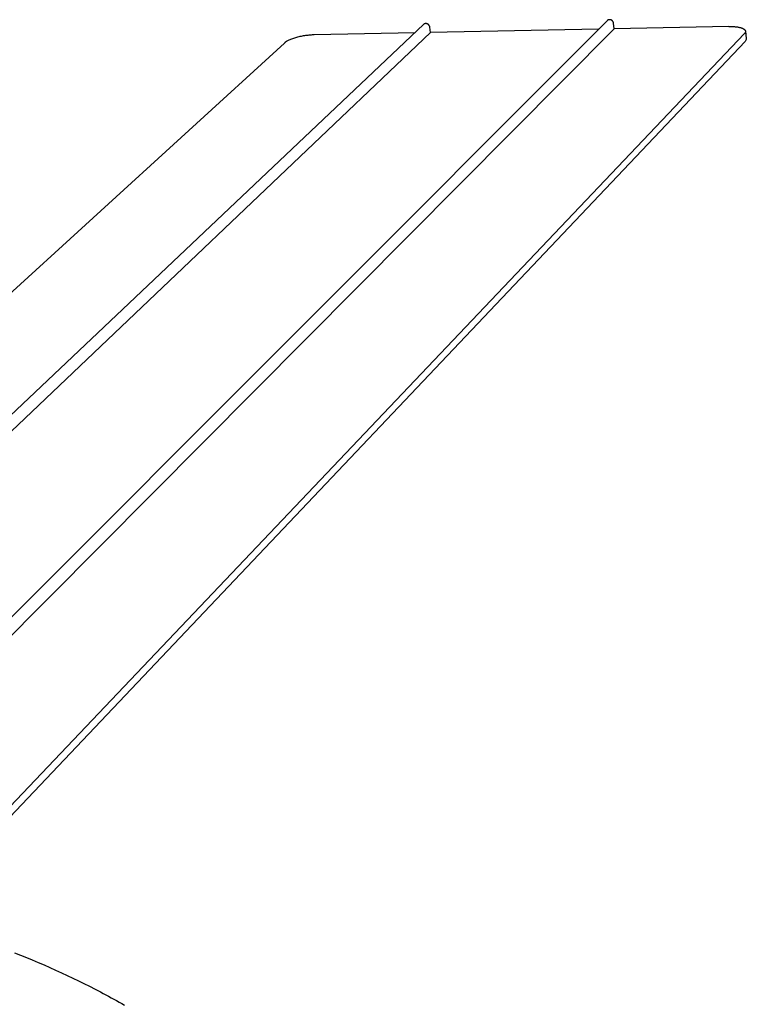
# Model space of a CAD drawing. Extents: x 19110 to 21156, y -51 to 1317.
# Tile 10 of 11: x 20836 to 20960, y 933 to 1101. Entities that reach past the tile are written whole.
import ezdxf

# ---------------------------------------------------------------- set-up
doc = ezdxf.new("R2010")
doc.units = 0
doc.layers.add('MAKE2D$VISIBLE$CURVAS', color=7, linetype='CONTINUOUS')

msp = doc.modelspace()

# ---------------------------------------------------------------- linework, layer by layer
at = {"layer": 'MAKE2D$VISIBLE$CURVAS'}
for p, q in [((20816.73, 980.91), (20936, 1100.42)), ((20790.46, 991.55), (20904.72, 1099.78)), ((20818.62, 979.61), (20937.22, 1099.03)), ((20905.91, 1098.39), (20905.79, 1099.32)), ((20934.56, 1098.98), (20905.91, 1098.39)), ((20937.22, 1099.03), (20937.11, 1099.97)), ((20956.78, 1099.43), (20937.22, 1099.03)), ((20959.59, 1098.62), (20959.72, 1097.37)), ((20792.77, 990.73), (20905.91, 1098.39)), ((20959.52, 1096.88), (20829.88, 960.02)), ((20959.38, 1098.16), (20829.99, 961.92)), ((20903.2, 1098.34), (20886.04, 1097.99)), ((20880.99, 1096.61), (20787.05, 1010.73))]:
    msp.add_line(p, q, dxfattribs=at)
for points in [[(20937.11, 1099.97), (20937.11, 1100), (20937.1, 1100.02), (20937.1, 1100.04), (20937.09, 1100.06), (20937.09, 1100.08), (20937.08, 1100.1), (20937.07, 1100.13), (20937.06, 1100.15), (20937.05, 1100.17), (20937.04, 1100.19), (20937.03, 1100.21), (20937.02, 1100.23), (20937.01, 1100.25), (20937, 1100.27), (20936.98, 1100.29), (20936.97, 1100.31), (20936.95, 1100.33), (20936.94, 1100.35), (20936.92, 1100.37), (20936.9, 1100.39), (20936.88, 1100.4), (20936.87, 1100.42), (20936.85, 1100.43), (20936.83, 1100.45), (20936.81, 1100.46), (20936.79, 1100.48), (20936.77, 1100.49), (20936.75, 1100.5), (20936.73, 1100.51), (20936.71, 1100.52), (20936.69, 1100.53), (20936.67, 1100.54), (20936.65, 1100.55), (20936.62, 1100.56), (20936.6, 1100.56), (20936.58, 1100.57), (20936.56, 1100.57), (20936.54, 1100.58), (20936.51, 1100.58), (20936.49, 1100.58), (20936.48, 1100.59), (20936.47, 1100.59), (20936.46, 1100.59), (20936.44, 1100.59), (20936.43, 1100.59), (20936.42, 1100.59), (20936.41, 1100.59), (20936.4, 1100.59), (20936.39, 1100.59), (20936.37, 1100.59), (20936.36, 1100.59), (20936.35, 1100.59), (20936.34, 1100.58), (20936.33, 1100.58), (20936.32, 1100.58), (20936.3, 1100.58), (20936.29, 1100.58), (20936.28, 1100.58), (20936.27, 1100.57), (20936.26, 1100.57), (20936.25, 1100.57), (20936.24, 1100.56), (20936.23, 1100.56), (20936.22, 1100.56), (20936.2, 1100.55), (20936.19, 1100.55), (20936.18, 1100.55), (20936.17, 1100.54), (20936.16, 1100.54), (20936.15, 1100.53), (20936.14, 1100.53), (20936.13, 1100.52), (20936.12, 1100.52), (20936.11, 1100.51), (20936.1, 1100.51), (20936.1, 1100.5), (20936.09, 1100.49), (20936.08, 1100.49), (20936.07, 1100.48), (20936.06, 1100.48), (20936.05, 1100.47), (20936.04, 1100.46), (20936.03, 1100.46), (20936.03, 1100.45), (20936.02, 1100.44), (20936.01, 1100.44), (20936, 1100.43), (20936, 1100.42)], [(20905.79, 1099.32), (20905.79, 1099.34), (20905.78, 1099.36), (20905.78, 1099.39), (20905.77, 1099.41), (20905.77, 1099.43), (20905.76, 1099.45), (20905.75, 1099.47), (20905.74, 1099.49), (20905.74, 1099.51), (20905.73, 1099.53), (20905.71, 1099.55), (20905.7, 1099.57), (20905.69, 1099.59), (20905.68, 1099.61), (20905.67, 1099.63), (20905.65, 1099.65), (20905.64, 1099.67), (20905.62, 1099.69), (20905.61, 1099.71), (20905.59, 1099.72), (20905.57, 1099.74), (20905.55, 1099.76), (20905.54, 1099.77), (20905.52, 1099.78), (20905.5, 1099.8), (20905.48, 1099.81), (20905.46, 1099.82), (20905.44, 1099.84), (20905.42, 1099.85), (20905.4, 1099.86), (20905.38, 1099.87), (20905.36, 1099.88), (20905.34, 1099.88), (20905.32, 1099.89), (20905.3, 1099.9), (20905.28, 1099.9), (20905.26, 1099.91), (20905.24, 1099.92), (20905.22, 1099.92), (20905.2, 1099.92), (20905.17, 1099.93), (20905.16, 1099.93), (20905.15, 1099.93), (20905.14, 1099.93), (20905.13, 1099.93), (20905.12, 1099.93), (20905.11, 1099.93), (20905.1, 1099.93), (20905.08, 1099.93), (20905.07, 1099.93), (20905.06, 1099.93), (20905.05, 1099.93), (20905.04, 1099.93), (20905.03, 1099.92), (20905.02, 1099.92), (20905.01, 1099.92), (20905, 1099.92), (20904.99, 1099.92), (20904.97, 1099.91), (20904.96, 1099.91), (20904.95, 1099.91), (20904.94, 1099.91), (20904.93, 1099.9), (20904.92, 1099.9), (20904.91, 1099.9), (20904.9, 1099.89), (20904.89, 1099.89), (20904.88, 1099.88), (20904.87, 1099.88), (20904.86, 1099.88), (20904.85, 1099.87), (20904.84, 1099.87), (20904.83, 1099.86), (20904.83, 1099.86), (20904.82, 1099.85), (20904.81, 1099.85), (20904.8, 1099.84), (20904.79, 1099.84), (20904.78, 1099.83), (20904.77, 1099.82), (20904.77, 1099.82), (20904.76, 1099.81), (20904.75, 1099.81), (20904.74, 1099.8), (20904.73, 1099.79), (20904.73, 1099.79), (20904.72, 1099.78)], [(20956.78, 1099.43), (20957.06, 1099.43), (20957.33, 1099.43), (20957.47, 1099.42), (20957.6, 1099.41), (20957.73, 1099.41), (20957.86, 1099.39), (20957.99, 1099.38), (20958.11, 1099.37), (20958.23, 1099.35), (20958.35, 1099.33), (20958.46, 1099.31), (20958.57, 1099.28), (20958.67, 1099.26), (20958.77, 1099.23), (20958.87, 1099.2), (20958.91, 1099.19), (20958.96, 1099.17), (20959, 1099.16), (20959.04, 1099.14), (20959.08, 1099.12), (20959.12, 1099.11), (20959.15, 1099.09), (20959.19, 1099.07), (20959.22, 1099.05), (20959.26, 1099.04), (20959.29, 1099.02), (20959.32, 1099), (20959.34, 1098.98), (20959.37, 1098.96), (20959.38, 1098.95), (20959.39, 1098.94), (20959.41, 1098.93), (20959.42, 1098.92), (20959.43, 1098.91), (20959.44, 1098.9), (20959.45, 1098.89), (20959.46, 1098.88), (20959.47, 1098.87), (20959.48, 1098.86), (20959.49, 1098.85), (20959.5, 1098.84), (20959.5, 1098.82), (20959.51, 1098.81), (20959.52, 1098.8), (20959.53, 1098.79), (20959.53, 1098.78), (20959.54, 1098.77), (20959.54, 1098.76), (20959.55, 1098.75), (20959.56, 1098.74), (20959.56, 1098.73), (20959.56, 1098.72), (20959.57, 1098.71), (20959.57, 1098.69), (20959.58, 1098.68), (20959.58, 1098.67), (20959.58, 1098.66), (20959.58, 1098.65), (20959.59, 1098.64), (20959.59, 1098.63), (20959.59, 1098.62)], [(20959.59, 1098.62), (20959.59, 1098.61), (20959.59, 1098.6), (20959.59, 1098.6), (20959.59, 1098.59), (20959.59, 1098.58), (20959.59, 1098.58), (20959.59, 1098.57), (20959.59, 1098.56), (20959.59, 1098.56), (20959.59, 1098.55), (20959.59, 1098.53), (20959.59, 1098.52), (20959.58, 1098.51), (20959.58, 1098.49), (20959.58, 1098.48), (20959.58, 1098.46), (20959.57, 1098.45), (20959.57, 1098.43), (20959.56, 1098.42), (20959.56, 1098.41), (20959.55, 1098.39), (20959.54, 1098.38), (20959.54, 1098.36), (20959.53, 1098.35), (20959.52, 1098.33), (20959.51, 1098.32), (20959.5, 1098.3), (20959.49, 1098.29), (20959.48, 1098.27), (20959.47, 1098.26), (20959.46, 1098.24), (20959.45, 1098.23), (20959.44, 1098.21), (20959.42, 1098.2), (20959.41, 1098.19), (20959.38, 1098.16)], [(20886.04, 1097.99), (20885.88, 1097.99), (20885.71, 1097.98), (20885.54, 1097.97), (20885.36, 1097.96), (20885.18, 1097.94), (20884.99, 1097.92), (20884.8, 1097.9), (20884.61, 1097.87), (20884.41, 1097.84), (20884.22, 1097.81), (20884.02, 1097.78), (20883.83, 1097.74), (20883.63, 1097.7), (20883.44, 1097.65), (20883.25, 1097.61), (20883.06, 1097.56), (20882.88, 1097.5), (20882.7, 1097.45), (20882.53, 1097.39), (20882.36, 1097.34), (20882.2, 1097.28), (20882.05, 1097.22), (20881.9, 1097.16), (20881.77, 1097.1), (20881.64, 1097.03), (20881.52, 1096.97), (20881.41, 1096.91), (20881.36, 1096.88), (20881.31, 1096.85), (20881.26, 1096.82), (20881.21, 1096.79), (20881.17, 1096.76), (20881.13, 1096.73), (20881.09, 1096.7), (20881.05, 1096.67), (20881.02, 1096.64), (20880.99, 1096.61)], [(20834.97, 941.43), (20835.99, 941.02), (20837.01, 940.6), (20838.02, 940.18), (20839.03, 939.76), (20840.03, 939.33), (20841.02, 938.89), (20842, 938.45), (20842.98, 938), (20843.95, 937.55), (20844.92, 937.09), (20845.88, 936.63), (20846.83, 936.16), (20847.77, 935.69), (20848.71, 935.21), (20849.64, 934.73), (20850.1, 934.48), (20850.56, 934.24), (20851.02, 933.99), (20851.47, 933.74), (20851.93, 933.5), (20852.38, 933.25), (20852.83, 932.99), (20853.28, 932.74), (20853.72, 932.49)]]:
    msp.add_lwpolyline(points, dxfattribs=at)
at = {"layer": 'MAKE2D$VISIBLE$CURVAS', "extrusion": (0, 0, -1)}
msp.add_arc((-20959.11, 1097.34), 0.616, 177.5701, 227.8911, dxfattribs=at)

doc.saveas('drawing.dxf')
